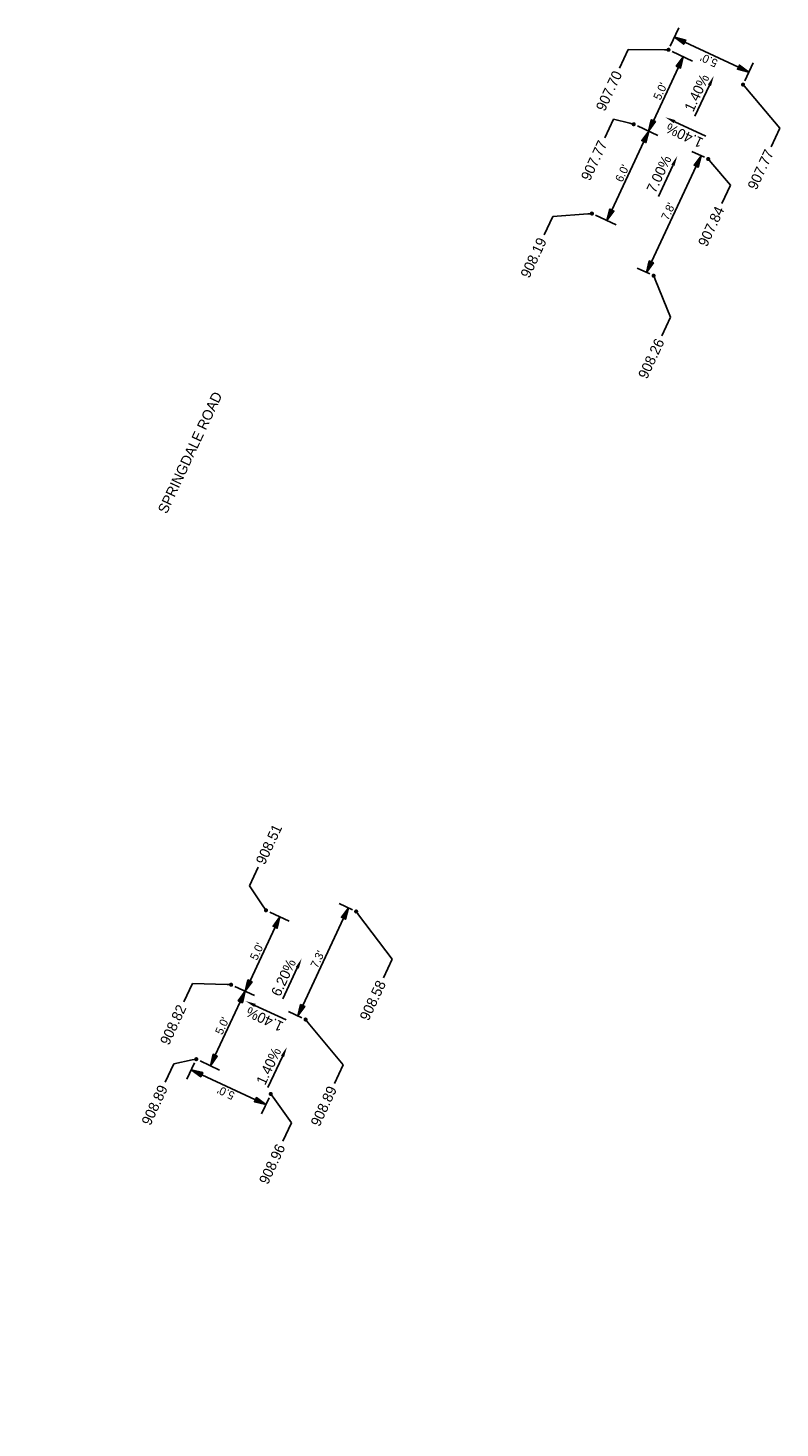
# Model space of a CAD drawing. Header units: feet. Extents: x 1369468 to 1371208, y 458523 to 460578.
# Tile 3 of 13: x 1369957 to 1370002, y 459134 to 459220. Entities that reach past the tile are written whole.
import ezdxf
from ezdxf import colors
from ezdxf.entities.mleader import LeaderData, LeaderLine
from ezdxf.math import Vec2, Vec3

# ---------------------------------------------------------------- set-up
doc = ezdxf.new("R2010")
doc.units = ezdxf.units.FT
doc.header["$MEASUREMENT"] = 0
doc.layers.add('GE_X_CL_Text', color=131, linetype='Continuous')
doc.layers.add('PV_P_Text', color=8, linetype='Continuous')
doc.styles.add('Slanted-Normal', font='font31.shx', dxfattribs={"height": 0.1})
doc.styles.get("Standard").update_dxf_attribs({"font": 'font31.shx'})
doc.dimstyles.new('Dec-1  Slanted', dxfattribs={"dimtxt": 0.14, "dimasz": 0.14, "dimexe": 0.07, "dimexo": 0.07, "dimgap": 0.07, "dimtad": 1, "dimdec": 1, "dimzin": 3, "dimdsep": 46, "dimtxsty": 'Slanted-Normal', "dimblk": 'Dim1', "dimcen": 0, "dimclrd": 95, "dimclre": 95, "dimclrt": 7, "dimadec": 1, "dimazin": 3, "dimtfac": 1, "dimtdec": 1, "dimtix": 1, "dimtofl": 0, "dimtmove": 1, "dimatfit": 3, "dimldrblk": 'Dim1', "dimfxl": 1, "dimtolj": 1, "dimtzin": 0, "dimlwd": -1, "dimlwe": -1, "dimarcsym": 0})

# ---------------------------------------------------------------- blocks, each defined once
blk = doc.blocks.new('_Dot')
at = {"color": 0, "linetype": 'ByBlock', "lineweight": -2}
blk.add_line((-0.5, 0), (-1, 0), dxfattribs=at)
at = {"color": 0, "linetype": 'ByBlock', "const_width": 0.5}
blk.add_lwpolyline([(-0.25, 0, 1), (0.25, 0, 1)], format="xyb", close=True, dxfattribs=at)
blk = doc.blocks.new('Dim1')
h = blk.add_hatch(color=4)
h.dxf.hatch_style = 1
h.paths.add_polyline_path([(0, 0), (-1, -0.2), (-1, 0.2)])
at = {"color": 4}
blk.add_lwpolyline([(0, 0), (-1, -0.2), (-1, 0.2), (0, 0)], dxfattribs=at)
blk = doc.blocks.new('*D1173')
at = {"layer": 'Defpoints', "color": 0, "transparency": 16777216}
for p in [(1369966.943, 459156.836), (1369966.641, 459156.19), (1369971.473, 459154.718)]:
    blk.add_point(p, dxfattribs=at)
at = {"layer": 'PV_P_Text', "color": 95, "linetype": 'Continuous', "transparency": 16777216}
for p, q in [((1369966.837, 459156.61), (1369966.376, 459155.623)), ((1369970.536, 459154.368), (1369967.275, 459155.893)), ((1369971.367, 459154.492), (1369970.905, 459153.506))]:
    blk.add_line(p, q, dxfattribs=at)
at = {"layer": 'PV_P_Text', "color": 95, "transparency": 16777216, "xscale": 0.7000000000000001, "yscale": 0.7000000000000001, "zscale": 0.7000000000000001}
for p, rotation in [((1369966.641, 459156.19), 154.9388888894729), ((1369971.17, 459154.072), 334.9388888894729)]:
    blk.add_blockref('Dim1', p, dxfattribs=dict(at, rotation=rotation))
at = {"layer": 'PV_P_Text', "color": 7, "transparency": 16777216, "insert": (1369968.747, 459154.791), "char_height": 0.5, "attachment_point": 5, "rotation": 154.93889, "style": 'Slanted-Normal'}
blk.add_mtext("\\A1;5.0'", dxfattribs=at)
blk = doc.blocks.new('*D1174')
at = {"layer": 'Defpoints', "color": 0, "transparency": 16777216}
for p in [(1369971.179, 459165.895), (1369972.033, 459165.496), (1369969.061, 459161.365)]:
    blk.add_point(p, dxfattribs=at)
at = {"layer": 'PV_P_Text', "color": 95, "linetype": 'Continuous', "transparency": 16777216}
for p, q in [((1369971.406, 459165.789), (1369972.599, 459165.231)), ((1369970.211, 459161.6), (1369971.736, 459164.861)), ((1369969.288, 459161.26), (1369970.481, 459160.702))]:
    blk.add_line(p, q, dxfattribs=at)
at = {"layer": 'PV_P_Text', "color": 95, "transparency": 16777216, "xscale": 0.7000000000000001, "yscale": 0.7000000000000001, "zscale": 0.7000000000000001}
for p, rotation in [((1369972.033, 459165.496), 64.93888888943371), ((1369969.915, 459160.966), 244.9388888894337)]:
    blk.add_blockref('Dim1', p, dxfattribs=dict(at, rotation=rotation))
at = {"layer": 'PV_P_Text', "color": 7, "transparency": 16777216, "insert": (1369970.634, 459163.39), "char_height": 0.5, "attachment_point": 5, "rotation": 64.93889, "style": 'Slanted-Normal'}
blk.add_mtext("\\A1;5.0'", dxfattribs=at)
blk = doc.blocks.new('*D1175')
at = {"layer": 'Defpoints', "color": 0, "transparency": 16777216}
for p in [(1369976.194, 459166.044), (1369976.665, 459165.823), (1369973.59, 459159.248)]:
    blk.add_point(p, dxfattribs=at)
at = {"layer": 'PV_P_Text', "color": 95, "linetype": 'Continuous', "transparency": 16777216}
for p, q in [((1369976.439, 459165.929), (1369975.627, 459166.309)), ((1369973.415, 459160.102), (1369975.897, 459165.41)), ((1369973.364, 459159.353), (1369972.553, 459159.733))]:
    blk.add_line(p, q, dxfattribs=at)
at = {"layer": 'PV_P_Text', "color": 95, "transparency": 16777216, "xscale": 0.7000000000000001, "yscale": 0.7000000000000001, "zscale": 0.7000000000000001}
for p, rotation in [((1369976.194, 459166.044), 64.93888888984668), ((1369973.119, 459159.468), 244.9388888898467)]:
    blk.add_blockref('Dim1', p, dxfattribs=dict(at, rotation=rotation))
at = {"layer": 'PV_P_Text', "color": 7, "transparency": 16777216, "insert": (1369974.316, 459162.915), "char_height": 0.5, "attachment_point": 5, "rotation": 64.93889, "style": 'Slanted-Normal'}
blk.add_mtext("\\A1;7.3'", dxfattribs=at)
blk = doc.blocks.new('*D1176')
at = {"layer": 'Defpoints', "color": 0, "transparency": 16777216}
for p in [(1369997.641, 459211.811), (1369998.075, 459211.609), (1369994.755, 459204.508)]:
    blk.add_point(p, dxfattribs=at)
at = {"layer": 'PV_P_Text', "color": 95, "linetype": 'Continuous', "transparency": 16777216}
for p, q in [((1369997.848, 459211.714), (1369997.075, 459212.076)), ((1369994.618, 459205.345), (1369997.345, 459211.177)), ((1369994.528, 459204.614), (1369993.755, 459204.976))]:
    blk.add_line(p, q, dxfattribs=at)
at = {"layer": 'PV_P_Text', "color": 95, "transparency": 16777216, "xscale": 0.7000000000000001, "yscale": 0.7000000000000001, "zscale": 0.7000000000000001}
for p, rotation in [((1369997.641, 459211.811), 64.93888888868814), ((1369994.321, 459204.711), 244.9388888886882)]:
    blk.add_blockref('Dim1', p, dxfattribs=dict(at, rotation=rotation))
at = {"layer": 'PV_P_Text', "color": 7, "transparency": 16777216, "insert": (1369995.642, 459208.42), "char_height": 0.5, "attachment_point": 5, "rotation": 64.93889, "style": 'Slanted-Normal'}
blk.add_mtext("\\A1;7.8'", dxfattribs=at)
blk = doc.blocks.new('*D1177')
at = {"layer": 'Defpoints', "color": 0, "transparency": 16777216}
for p in [(1369993.546, 459213.726), (1369994.456, 459213.301), (1369991.004, 459208.291)]:
    blk.add_point(p, dxfattribs=at)
at = {"layer": 'PV_P_Text', "color": 95, "linetype": 'Continuous', "transparency": 16777216}
for p, q in [((1369993.772, 459213.621), (1369995.022, 459213.036)), ((1369992.211, 459208.5), (1369994.159, 459212.667)), ((1369991.23, 459208.185), (1369992.48, 459207.601))]:
    blk.add_line(p, q, dxfattribs=at)
at = {"layer": 'PV_P_Text', "color": 95, "transparency": 16777216, "xscale": 0.7000000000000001, "yscale": 0.7000000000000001, "zscale": 0.7000000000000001}
for p, rotation in [((1369994.456, 459213.301), 64.93888888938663), ((1369991.914, 459207.866), 244.9388888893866)]:
    blk.add_blockref('Dim1', p, dxfattribs=dict(at, rotation=rotation))
at = {"layer": 'PV_P_Text', "color": 7, "transparency": 16777216, "insert": (1369992.845, 459210.742), "char_height": 0.5, "attachment_point": 5, "rotation": 64.93889, "style": 'Slanted-Normal'}
blk.add_mtext("\\A1;6.0'", dxfattribs=at)
blk = doc.blocks.new('*D1178')
at = {"layer": 'Defpoints', "color": 0, "transparency": 16777216}
for p in [(1369996.018, 459219.015), (1369995.663, 459218.256), (1370000.193, 459216.138)]:
    blk.add_point(p, dxfattribs=at)
at = {"layer": 'PV_P_Text', "color": 95, "linetype": 'Continuous', "transparency": 16777216}
for p, q in [((1369995.769, 459218.482), (1369996.283, 459219.581)), ((1369999.913, 459217.193), (1369996.652, 459218.718)), ((1370000.299, 459216.364), (1370000.812, 459217.463))]:
    blk.add_line(p, q, dxfattribs=at)
at = {"layer": 'PV_P_Text', "color": 95, "transparency": 16777216, "xscale": 0.7000000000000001, "yscale": 0.7000000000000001, "zscale": 0.7000000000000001}
for p, rotation in [((1369996.018, 459219.015), 154.9388888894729), ((1370000.548, 459216.897), 334.9388888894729)]:
    blk.add_blockref('Dim1', p, dxfattribs=dict(at, rotation=rotation))
at = {"layer": 'PV_P_Text', "color": 7, "transparency": 16777216, "insert": (1369998.124, 459217.616), "char_height": 0.5, "attachment_point": 5, "rotation": 154.93889, "style": 'Slanted-Normal'}
blk.add_mtext("\\A1;5.0'", dxfattribs=at)
blk = doc.blocks.new('*D1179')
at = {"layer": 'Defpoints', "color": 0, "transparency": 16777216}
for p in [(1369969.061, 459161.365), (1369969.915, 459160.966), (1369966.943, 459156.836)]:
    blk.add_point(p, dxfattribs=at)
at = {"layer": 'PV_P_Text', "color": 95, "linetype": 'Continuous', "transparency": 16777216}
for p, q in [((1369969.288, 459161.26), (1369970.481, 459160.702)), ((1369968.093, 459157.071), (1369969.618, 459160.332)), ((1369967.17, 459156.73), (1369968.363, 459156.172))]:
    blk.add_line(p, q, dxfattribs=at)
at = {"layer": 'PV_P_Text', "color": 95, "transparency": 16777216, "xscale": 0.7000000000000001, "yscale": 0.7000000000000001, "zscale": 0.7000000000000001}
for p, rotation in [((1369969.915, 459160.966), 64.93888888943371), ((1369967.797, 459156.437), 244.9388888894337)]:
    blk.add_blockref('Dim1', p, dxfattribs=dict(at, rotation=rotation))
at = {"layer": 'PV_P_Text', "color": 7, "transparency": 16777216, "insert": (1369968.516, 459158.861), "char_height": 0.5, "attachment_point": 5, "rotation": 64.93889, "style": 'Slanted-Normal'}
blk.add_mtext("\\A1;5.0'", dxfattribs=at)
blk = doc.blocks.new('*D1180')
at = {"layer": 'Defpoints', "color": 0, "transparency": 16777216}
for p in [(1369995.663, 459218.256), (1369996.561, 459217.836), (1369993.546, 459213.726)]:
    blk.add_point(p, dxfattribs=at)
at = {"layer": 'PV_P_Text', "color": 95, "linetype": 'Continuous', "transparency": 16777216}
for p, q in [((1369995.89, 459218.15), (1369997.127, 459217.571)), ((1369994.739, 459213.941), (1369996.264, 459217.202)), ((1369993.772, 459213.621), (1369995.009, 459213.042))]:
    blk.add_line(p, q, dxfattribs=at)
at = {"layer": 'PV_P_Text', "color": 95, "transparency": 16777216, "xscale": 0.7000000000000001, "yscale": 0.7000000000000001, "zscale": 0.7000000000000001}
for p, rotation in [((1369996.561, 459217.836), 64.93888888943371), ((1369994.443, 459213.307), 244.9388888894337)]:
    blk.add_blockref('Dim1', p, dxfattribs=dict(at, rotation=rotation))
at = {"layer": 'PV_P_Text', "color": 7, "transparency": 16777216, "insert": (1369995.162, 459215.73), "char_height": 0.5, "attachment_point": 5, "rotation": 64.93889, "style": 'Slanted-Normal'}
blk.add_mtext("\\A1;5.0'", dxfattribs=at)

msp = doc.modelspace()

# ---------------------------------------------------------------- linework, layer by layer
at = {"layer": 'PV_P_Text', "color": 7, "linetype": 'ByBlock', "lineweight": -2}
for points in [[(1369998.153, 459216.099), (1369997.268, 459214.208)], [(1369996.039, 459213.881), (1369997.93, 459212.997)], [(1369995.928, 459211.224), (1369995.044, 459209.333)], [(1369973.087, 459162.396), (1369972.203, 459160.505)], [(1369970.51, 459160.106), (1369972.401, 459159.222)], [(1369972.187, 459157.007), (1369971.303, 459155.116)]]:
    msp.add_lwpolyline(points, dxfattribs=at)
at = {"layer": 'PV_P_Text', "color": 7}
for points in [[(1369998.247, 459216.055), (1369998.417, 459216.665), (1369998.058, 459216.143)], [(1369995.995, 459213.787), (1369995.473, 459214.146), (1369996.083, 459213.976)], [(1369996.022, 459211.18), (1369996.192, 459211.79), (1369995.833, 459211.268)], [(1369972.993, 459162.44), (1369973.352, 459162.962), (1369973.181, 459162.351)], [(1369970.466, 459160.012), (1369969.944, 459160.371), (1369970.555, 459160.201)], [(1369972.092, 459157.051), (1369972.451, 459157.573), (1369972.281, 459156.963)]]:
    msp.add_solid(points, dxfattribs=at)

# ---------------------------------------------------------------- texts
at = {"layer": 'GE_X_CL_Text', "insert": (1369964.577, 459190.239, 916.806), "char_height": 0.625, "attachment_point": 1, "rotation": 64.93889}
msp.add_mtext_dynamic_manual_height_columns('SPRINGDALE ROAD', width=18.62313, gutter_width=10, heights=[0], dxfattribs=at)
at = {"layer": 'PV_P_Text', "color": 7, "char_height": 0.625, "attachment_point": 5}
for s, insert, rotation in [('1.40%', (1369997.388, 459215.641), 64.93889), ('1.40%', (1369996.631, 459213.046), 154.93889), ('7.00%', (1369995.085, 459210.695), 64.93889), ('6.20%', (1369972.251, 459161.804), 64.93889), ('1.40%', (1369971.102, 459159.271), 154.93889), ('1.40%', (1369971.351, 459156.415), 64.93889)]:
    msp.add_mtext(s, dxfattribs=dict(at, insert=insert, rotation=rotation))

# ---------------------------------------------------------------- dimensions: what is measured, and where the dimension line sits
at = {"layer": 'PV_P_Text', "color": 7}
for p1, p2, distance, override, picture, middle in [((1370000.193, 459216.138), (1369995.663, 459218.256), -0.838, {"dimscale": 0, "dimexe": 0.125, "dimexo": 0.05, "dimgap": 0.025, "dimtad": 4, "dimpost": "'"}, '*D1178', (1369998.124, 459217.616)), ((1369993.546, 459213.726), (1369995.663, 459218.256), -0.99, {"dimscale": 0, "dimexe": 0.125, "dimexo": 0.05, "dimgap": 0.025, "dimpost": "'"}, '*D1180', (1369995.162, 459215.73)), ((1369991.004, 459208.291), (1369993.546, 459213.726), -1.005, {"dimscale": 0, "dimexe": 0.125, "dimexo": 0.05, "dimgap": 0.025, "dimpost": "'"}, '*D1177', (1369992.845, 459210.742)), ((1369994.755, 459204.508), (1369998.075, 459211.609), 0.478, {"dimscale": 0, "dimexe": 0.125, "dimexo": 0.05, "dimgap": 0.025, "dimpost": "'"}, '*D1176', (1369995.642, 459208.42)), ((1369969.061, 459161.365), (1369971.179, 459165.895), -0.942, {"dimscale": 0, "dimexe": 0.125, "dimexo": 0.05, "dimgap": 0.025, "dimpost": "'"}, '*D1174', (1369970.634, 459163.39)), ((1369973.59, 459159.248), (1369976.665, 459165.823), 0.521, {"dimscale": 0, "dimexe": 0.125, "dimexo": 0.05, "dimgap": 0.025, "dimpost": "'"}, '*D1175', (1369974.316, 459162.915)), ((1369966.943, 459156.836), (1369969.061, 459161.365), -0.942, {"dimscale": 0, "dimexe": 0.125, "dimexo": 0.05, "dimgap": 0.025, "dimpost": "'"}, '*D1179', (1369968.516, 459158.861)), ((1369971.473, 459154.718), (1369966.943, 459156.836), 0.714, {"dimscale": 0, "dimexe": 0.125, "dimexo": 0.05, "dimgap": 0.025, "dimtad": 4, "dimpost": "'"}, '*D1173', (1369968.747, 459154.791))]:
    dim = msp.add_aligned_dim(p1=p1, p2=p2, distance=distance, dimstyle='Dec-1  Slanted', override=override, dxfattribs=at)
    dim.commit()
    dim.dimension.update_dxf_attribs({"geometry": picture, "text_midpoint": middle})

# ---------------------------------------------------------------- leaders
ml = msp.add_multileader_mtext('Standard', dxfattribs=at)
ml.set_content('907.70', color=7)
ml.set_leader_properties()
ml.set_arrow_properties(name='DOT')
ml.build(insert=Vec2(0, 0))
ml.multileader.update_dxf_attribs({"text_right_attachment_type": 2, "dogleg_length": 0.25, "arrow_head_size": 0.25, "scale": 5})
ctx = ml.context
ctx.base_point, ctx.scale, ctx.char_height, ctx.arrow_head_size, ctx.landing_gap_size, ctx.plane_origin, ctx.plane_x_axis, ctx.plane_y_axis = Vec3(1369991.158, 459213.87), 5, 0.625, 0.25, 0.25, Vec3(1369998.676, 459226.075), Vec3(0.423585, 0.905857), Vec3(-0.905857, 0.423585)
ctx.right_attachment, ctx.text_align_type = 2, 2
notes = []
notes.append((ctx, [(0, (1, 1, 0), (1369993.217, 459218.272), (-0.423585, -0.905857), 1.25, [(0, [(1369995.663, 459218.256)], 0, [])])]))
ctx.mtext.insert, ctx.mtext.text_direction, ctx.mtext.rotation, ctx.mtext.width, ctx.mtext.alignment, ctx.mtext.flow_direction = Vec3(1369992.298, 459217.046), Vec3(0.423585, 0.905857), 1.133397, 3.75596, 3, 5
ml = msp.add_multileader_mtext('Standard', dxfattribs=at)
ml.set_content('907.77', color=7)
ml.set_leader_properties()
ml.set_arrow_properties(name='DOT')
ml.build(insert=Vec2(0, 0))
ml.multileader.update_dxf_attribs({"text_right_attachment_type": 2, "dogleg_length": 0.25, "arrow_head_size": 0.25, "scale": 5})
ctx = ml.context
ctx.base_point, ctx.scale, ctx.char_height, ctx.arrow_head_size, ctx.landing_gap_size, ctx.plane_origin, ctx.plane_x_axis, ctx.plane_y_axis = Vec3(1370000.379, 459209.074), 5, 0.625, 0.25, 0.25, Vec3(1370000.528, 459225.259), Vec3(0.423585, 0.905857), Vec3(-0.905857, 0.423585)
ctx.right_attachment, ctx.text_align_type = 2, 2
notes.append((ctx, [(0, (1, 1, 0), (1370002.442, 459213.486), (-0.423585, -0.905857), 1.25, [(0, [(1370000.193, 459216.138)], 0, [])])]))
ctx.mtext.insert, ctx.mtext.text_direction, ctx.mtext.rotation, ctx.mtext.width, ctx.mtext.alignment, ctx.mtext.flow_direction = Vec3(1370001.523, 459212.259), Vec3(0.423585, 0.905857), 1.133397, 3.75596, 3, 5
ml = msp.add_multileader_mtext('Standard', dxfattribs=at)
ml.set_content('907.77', color=7)
ml.set_leader_properties()
ml.set_arrow_properties(name='DOT')
ml.build(insert=Vec2(0, 0))
ml.multileader.update_dxf_attribs({"text_right_attachment_type": 2, "dogleg_length": 0.25, "arrow_head_size": 0.25, "scale": 5})
ctx = ml.context
ctx.base_point, ctx.scale, ctx.char_height, ctx.arrow_head_size, ctx.landing_gap_size, ctx.plane_origin, ctx.plane_x_axis, ctx.plane_y_axis = Vec3(1369990.248, 459209.626), 5, 0.625, 0.25, 0.25, Vec3(1369996.559, 459221.546), Vec3(0.423585, 0.905857), Vec3(-0.905857, 0.423585)
ctx.right_attachment, ctx.text_align_type = 2, 2
notes.append((ctx, [(0, (1, 1, 0), (1369992.311, 459214.037), (-0.423585, -0.905857), 1.25, [(0, [(1369993.546, 459213.726)], 0, [])])]))
ctx.mtext.insert, ctx.mtext.text_direction, ctx.mtext.rotation, ctx.mtext.width, ctx.mtext.alignment, ctx.mtext.flow_direction = Vec3(1369991.392, 459212.811), Vec3(0.423585, 0.905857), 1.133397, 3.75596, 3, 5
ml = msp.add_multileader_mtext('Standard', dxfattribs=at)
ml.set_content('907.84', color=7)
ml.set_leader_properties()
ml.set_arrow_properties(name='DOT')
ml.build(insert=Vec2(0, 0))
ml.multileader.update_dxf_attribs({"text_right_attachment_type": 2, "dogleg_length": 0.25, "arrow_head_size": 0.25, "scale": 5})
ctx = ml.context
ctx.base_point, ctx.scale, ctx.char_height, ctx.arrow_head_size, ctx.landing_gap_size, ctx.plane_origin, ctx.plane_x_axis, ctx.plane_y_axis = Vec3(1369997.38, 459205.646), 5, 0.625, 0.25, 0.25, Vec3(1369998.41, 459220.729), Vec3(0.423585, 0.905857), Vec3(-0.905857, 0.423585)
ctx.right_attachment, ctx.text_align_type = 2, 2
notes.append((ctx, [(0, (1, 1, 0), (1369999.429, 459210.027), (-0.423585, -0.905857), 1.25, [(0, [(1369998.075, 459211.609)], 0, [])])]))
ctx.mtext.insert, ctx.mtext.text_direction, ctx.mtext.rotation, ctx.mtext.width, ctx.mtext.alignment, ctx.mtext.flow_direction = Vec3(1369998.51, 459208.8), Vec3(0.423585, 0.905857), 1.133397, 3.75596, 3, 5
ml = msp.add_multileader_mtext('Standard', dxfattribs=at)
ml.set_content('908.19', color=7)
ml.set_leader_properties()
ml.set_arrow_properties(name='DOT')
ml.build(insert=Vec2(0, 0))
ml.multileader.update_dxf_attribs({"text_right_attachment_type": 2, "dogleg_length": 0.25, "arrow_head_size": 0.25, "scale": 5})
ctx = ml.context
ctx.base_point, ctx.scale, ctx.char_height, ctx.arrow_head_size, ctx.landing_gap_size, ctx.plane_origin, ctx.plane_x_axis, ctx.plane_y_axis = Vec3(1369986.675, 459203.946), 5, 0.625, 0.25, 0.25, Vec3(1369994.055, 459215.97), Vec3(0.423585, 0.905857), Vec3(-0.905857, 0.423585)
ctx.right_attachment, ctx.text_align_type = 2, 2
notes.append((ctx, [(0, (1, 1, 0), (1369988.626, 459208.12), (-0.423585, -0.905857), 1.25, [(0, [(1369991.004, 459208.291)], 0, [])])]))
ctx.mtext.insert, ctx.mtext.text_direction, ctx.mtext.rotation, ctx.mtext.width, ctx.mtext.alignment, ctx.mtext.flow_direction = Vec3(1369987.708, 459206.893), Vec3(0.423585, 0.905857), 1.133397, 3.75596, 3, 5
ml = msp.add_multileader_mtext('Standard', dxfattribs=at)
ml.set_content('908.26', color=7)
ml.set_leader_properties()
ml.set_arrow_properties(name='DOT')
ml.build(insert=Vec2(0, 0))
ml.multileader.update_dxf_attribs({"text_right_attachment_type": 2, "dogleg_length": 0.25, "arrow_head_size": 0.25, "scale": 5})
ctx = ml.context
ctx.base_point, ctx.scale, ctx.char_height, ctx.arrow_head_size, ctx.landing_gap_size, ctx.plane_origin, ctx.plane_x_axis, ctx.plane_y_axis = Vec3(1369993.728, 459197.586), 5, 0.625, 0.25, 0.25, Vec3(1369995.689, 459214.804), Vec3(0.423585, 0.905857), Vec3(-0.905857, 0.423585)
ctx.right_attachment, ctx.text_align_type = 2, 2
notes.append((ctx, [(0, (1, 1, 0), (1369995.784, 459201.984), (-0.423585, -0.905857), 1.25, [(0, [(1369994.755, 459204.508)], 0, [])])]))
ctx.mtext.insert, ctx.mtext.text_direction, ctx.mtext.rotation, ctx.mtext.width, ctx.mtext.alignment, ctx.mtext.flow_direction = Vec3(1369994.866, 459200.758), Vec3(0.423585, 0.905857), 1.133397, 3.75596, 3, 5
ml = msp.add_multileader_mtext('Standard', dxfattribs=at)
ml.set_content('908.51', color=7)
ml.set_leader_properties()
ml.set_arrow_properties(name='DOT')
ml.build(insert=Vec2(0, 0))
ml.multileader.update_dxf_attribs({"text_right_attachment_type": 2, "dogleg_length": 0.25, "arrow_head_size": 0.25, "scale": 5})
ctx = ml.context
ctx.base_point, ctx.scale, ctx.char_height, ctx.arrow_head_size, ctx.landing_gap_size, ctx.plane_origin, ctx.plane_x_axis, ctx.plane_y_axis = Vec3(1369970.711, 459168.523), 5, 0.625, 0.25, 0.25, Vec3(1369973.751, 459174.539), Vec3(0.423585, 0.905857), Vec3(-0.905857, 0.423585)
ctx.right_attachment = 2
notes.append((ctx, [(1, (1, 1, 0), (1369970.182, 459167.39), (0.423585, 0.905857), 1.25, [(0, [(1369971.179, 459165.895)], 0, [])])]))
ctx.mtext.insert, ctx.mtext.text_direction, ctx.mtext.rotation, ctx.mtext.width, ctx.mtext.flow_direction = Vec3(1369970.534, 459168.881), Vec3(0.423585, 0.905857), 1.133397, 3.75596, 5
ml = msp.add_multileader_mtext('Standard', dxfattribs=at)
ml.set_content('908.58', color=7)
ml.set_leader_properties()
ml.set_arrow_properties(name='DOT')
ml.build(insert=Vec2(0, 0))
ml.multileader.update_dxf_attribs({"text_right_attachment_type": 2, "dogleg_length": 0.25, "arrow_head_size": 0.25, "scale": 5})
ctx = ml.context
ctx.base_point, ctx.scale, ctx.char_height, ctx.arrow_head_size, ctx.landing_gap_size, ctx.plane_origin, ctx.plane_x_axis, ctx.plane_y_axis = Vec3(1369976.803, 459158.546), 5, 0.625, 0.25, 0.25, Vec3(1369978.502, 459174.502), Vec3(0.423585, 0.905857), Vec3(-0.905857, 0.423585)
ctx.right_attachment, ctx.text_align_type = 2, 2
notes.append((ctx, [(0, (1, 1, 0), (1369978.851, 459162.926), (-0.423585, -0.905857), 1.25, [(0, [(1369976.665, 459165.823)], 0, [])])]))
ctx.mtext.insert, ctx.mtext.text_direction, ctx.mtext.rotation, ctx.mtext.width, ctx.mtext.alignment, ctx.mtext.flow_direction = Vec3(1369977.933, 459161.7), Vec3(0.423585, 0.905857), 1.133397, 3.75596, 3, 5
ml = msp.add_multileader_mtext('Standard', dxfattribs=at)
ml.set_content('908.82', color=7)
ml.set_leader_properties()
ml.set_arrow_properties(name='DOT')
ml.build(insert=Vec2(0, 0))
ml.multileader.update_dxf_attribs({"text_right_attachment_type": 2, "dogleg_length": 0.25, "arrow_head_size": 0.25, "scale": 5})
ctx = ml.context
ctx.base_point, ctx.scale, ctx.char_height, ctx.arrow_head_size, ctx.landing_gap_size, ctx.plane_origin, ctx.plane_x_axis, ctx.plane_y_axis = Vec3(1369964.655, 459157.054), 5, 0.625, 0.25, 0.25, Vec3(1369970.772, 459169.973), Vec3(0.423585, 0.905857), Vec3(-0.905857, 0.423585)
ctx.right_attachment, ctx.text_align_type = 2, 2
notes.append((ctx, [(0, (1, 1, 0), (1369966.71, 459161.448), (-0.423585, -0.905857), 1.25, [(0, [(1369969.061, 459161.365)], 0, [])])]))
ctx.mtext.insert, ctx.mtext.text_direction, ctx.mtext.rotation, ctx.mtext.width, ctx.mtext.alignment, ctx.mtext.flow_direction = Vec3(1369965.791, 459160.221), Vec3(0.423585, 0.905857), 1.133397, 3.75596, 3, 5
ml = msp.add_multileader_mtext('Standard', dxfattribs=at)
ml.set_content('908.89', color=7)
ml.set_leader_properties()
ml.set_arrow_properties(name='DOT')
ml.build(insert=Vec2(0, 0))
ml.multileader.update_dxf_attribs({"text_right_attachment_type": 2, "dogleg_length": 0.25, "arrow_head_size": 0.25, "scale": 5})
ctx = ml.context
ctx.base_point, ctx.scale, ctx.char_height, ctx.arrow_head_size, ctx.landing_gap_size, ctx.plane_origin, ctx.plane_x_axis, ctx.plane_y_axis = Vec3(1369973.812, 459152.098), 5, 0.625, 0.25, 0.25, Vec3(1369973.948, 459167.843), Vec3(0.423585, 0.905857), Vec3(-0.905857, 0.423585)
ctx.right_attachment, ctx.text_align_type = 2, 2
notes.append((ctx, [(0, (1, 1, 0), (1369975.868, 459156.496), (-0.423585, -0.905857), 1.25, [(0, [(1369973.59, 459159.248)], 0, [])])]))
ctx.mtext.insert, ctx.mtext.text_direction, ctx.mtext.rotation, ctx.mtext.width, ctx.mtext.alignment, ctx.mtext.flow_direction = Vec3(1369974.95, 459155.27), Vec3(0.423585, 0.905857), 1.133397, 3.75596, 3, 5
ml = msp.add_multileader_mtext('Standard', dxfattribs=at)
ml.set_content('908.89', color=7)
ml.set_leader_properties()
ml.set_arrow_properties(name='DOT')
ml.build(insert=Vec2(0, 0))
ml.multileader.update_dxf_attribs({"text_right_attachment_type": 2, "dogleg_length": 0.25, "arrow_head_size": 0.25, "scale": 5})
ctx = ml.context
ctx.base_point, ctx.scale, ctx.char_height, ctx.arrow_head_size, ctx.landing_gap_size, ctx.plane_origin, ctx.plane_x_axis, ctx.plane_y_axis = Vec3(1369963.525, 459152.161), 5, 0.625, 0.25, 0.25, Vec3(1369968.654, 459165.444), Vec3(0.423585, 0.905857), Vec3(-0.905857, 0.423585)
ctx.right_attachment, ctx.text_align_type = 2, 2
notes.append((ctx, [(0, (1, 1, 0), (1369965.582, 459156.559), (-0.423585, -0.905857), 1.25, [(0, [(1369966.943, 459156.836)], 0, [])])]))
ctx.mtext.insert, ctx.mtext.text_direction, ctx.mtext.rotation, ctx.mtext.width, ctx.mtext.alignment, ctx.mtext.flow_direction = Vec3(1369964.664, 459155.332), Vec3(0.423585, 0.905857), 1.133397, 3.75596, 3, 5
ml = msp.add_multileader_mtext('Standard', dxfattribs=at)
ml.set_content('908.96', color=7)
ml.set_leader_properties()
ml.set_arrow_properties(name='DOT')
ml.build(insert=Vec2(0, 0))
ml.multileader.update_dxf_attribs({"text_right_attachment_type": 2, "dogleg_length": 0.25, "arrow_head_size": 0.25, "scale": 5})
ctx = ml.context
ctx.base_point, ctx.scale, ctx.char_height, ctx.arrow_head_size, ctx.landing_gap_size, ctx.plane_origin, ctx.plane_x_axis, ctx.plane_y_axis = Vec3(1369970.663, 459148.556), 5, 0.625, 0.25, 0.25, Vec3(1369971.83, 459163.313), Vec3(0.423585, 0.905857), Vec3(-0.905857, 0.423585)
ctx.right_attachment, ctx.text_align_type = 2, 2
notes.append((ctx, [(0, (1, 1, 0), (1369972.728, 459152.972), (-0.423585, -0.905857), 1.25, [(0, [(1369971.473, 459154.718)], 0, [])])]))
ctx.mtext.insert, ctx.mtext.text_direction, ctx.mtext.rotation, ctx.mtext.width, ctx.mtext.alignment, ctx.mtext.flow_direction = Vec3(1369971.81, 459151.745), Vec3(0.423585, 0.905857), 1.133397, 3.75596, 3, 5
for ctx, leaders in notes:
    for number, flags, end, landing, length, lines in leaders:
        leader = LeaderData()
        leader.index, (leader.has_last_leader_line, leader.has_dogleg_vector, leader.attachment_direction) = number, flags
        leader.last_leader_point, leader.dogleg_vector, leader.dogleg_length = Vec3(end), Vec3(landing), length
        for number, points, colour, breaks in lines:
            line = LeaderLine()
            line.index, line.vertices, line.color, line.breaks = number, Vec3.list(points), colors.encode_raw_color(colour), breaks
            leader.lines.append(line)
        ctx.leaders.append(leader)

doc.saveas('drawing.dxf')
